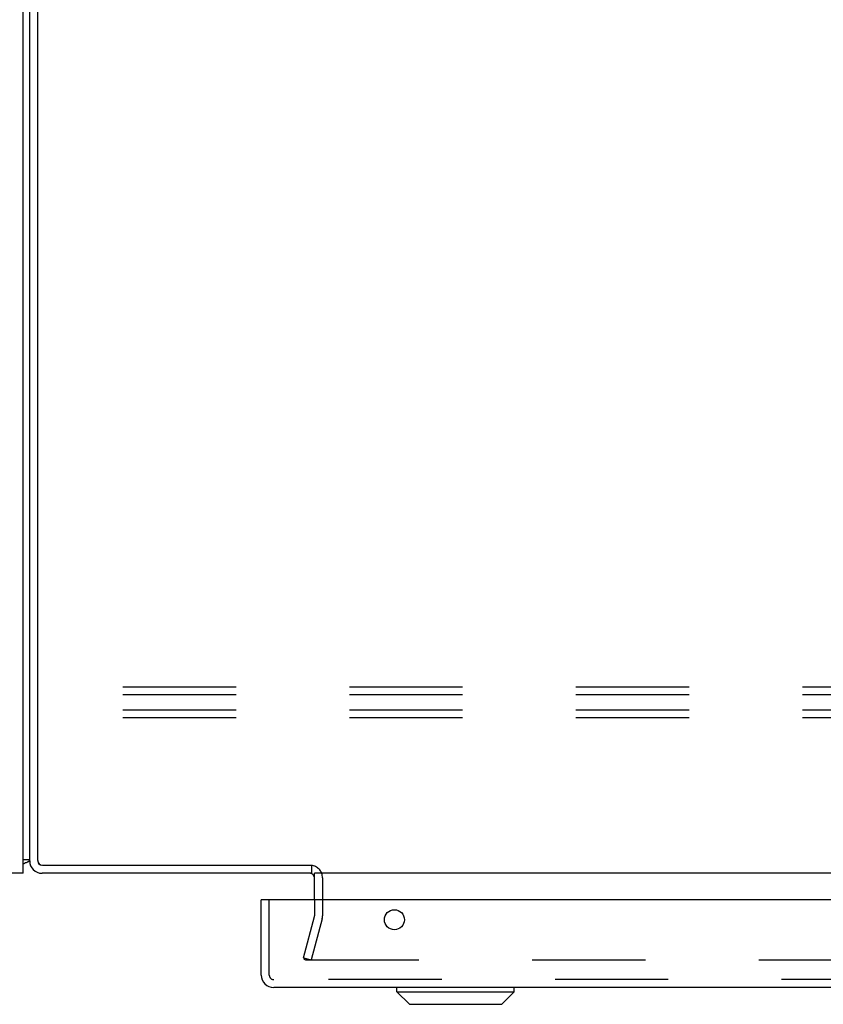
# Model space of a CAD drawing. Header units: inches. Extents: x 0 to 193, y 0 to 125.
# Tile 86 of 99: x 112 to 120, y 94 to 103. Entities that reach past the tile are written whole.
import ezdxf

# ---------------------------------------------------------------- set-up
doc = ezdxf.new("R2010")
doc.units = ezdxf.units.IN
doc.header["$LTSCALE"] = 10.63801
doc.header["$MEASUREMENT"] = 0
doc.linetypes.add('HIDDEN', pattern=[0.2, 0.1, -0.1])
doc.layers.get('0').update_dxf_attribs({"linetype": 'CONTINUOUS'})
doc.layers.add('DEFAULT_2', color=8, linetype='HIDDEN')
doc.layers.add('EXD_ENCLOSURE_DOOR_ASSEMBLY', color=7, linetype='CONTINUOUS')

msp = doc.modelspace()

# ---------------------------------------------------------------- linework, layer by layer
at = {"color": 3, "linetype": 'Continuous'}
for p, q in [((112.2997, 95.3926), (112.2997, 113.2126)), ((112.3747, 95.3956), (112.3747, 113.2756)), ((112.4197, 95.3506), (114.9517, 95.3506)), ((114.9477, 95.2756), (112.4167, 95.2756)), ((125.8747, 95.2756), (114.9747, 95.2756)), ((114.9747, 95.0276), (114.9747, 95.2756))]:
    msp.add_line(p, q, dxfattribs=at)
at = {"color": 7, "linetype": 'Continuous'}
for p, q in [((112.2372, 95.2756), (112.2372, 113.1506)), ((112.2997, 95.4006), (112.2372, 95.4006)), ((112.239, 95.3624), (112.2372, 95.364)), ((114.9477, 95.3506), (114.9477, 95.2756)), ((112.2372, 95.2756), (72.8622, 95.2756))]:
    msp.add_line(p, q, dxfattribs=at)
for points in [[(112.239, 95.3624), (112.2411, 95.3645), (112.2435, 95.3666), (112.2464, 95.3686), (112.2495, 95.3705), (112.253, 95.3723), (112.2567, 95.374), (112.2606, 95.3756), (112.2645, 95.3771), (112.2683, 95.3785), (112.2757, 95.3812)], [(112.2757, 95.3812), (112.2792, 95.3825), (112.2823, 95.3838), (112.2852, 95.3851), (112.288, 95.3865), (112.2905, 95.3879), (112.2928, 95.3893), (112.2947, 95.3908), (112.2962, 95.3923), (112.2975, 95.3938), (112.2984, 95.3954)], [(112.2984, 95.3954), (112.2991, 95.3971), (112.2995, 95.3988)], [(114.9531, 95.3493), (114.9518, 95.3497), (114.9503, 95.3502), (114.949, 95.3505)]]:
    msp.add_lwpolyline(points, dxfattribs=at)
for centre, radius, start, end in [((112.0497, 95.5256), 0.25, 318.60684, 319.23913), ((112.4167, 95.3926), 0.042, 183.75801, 266.24199)]:
    msp.add_arc(centre, radius, start, end, dxfattribs=at)
at = {"color": 3, "linetype": 'Continuous'}
for centre, radius, start, end in [((112.4167, 95.3926), 0.117, 180, 270), ((112.4197, 95.3956), 0.045, 180, 270), ((114.9327, 95.2336), 0.042, 78.17863, 90), ((114.9327, 95.2336), 0.042, 0, 74.61847)]:
    msp.add_arc(centre, radius, start, end, dxfattribs=at)
at = {"layer": 'DEFAULT_2', "color": 8, "linetype": 'HIDDEN'}
for p, q in [((127.0037, 97.0249), (105.0037, 97.0249)), ((127.0037, 96.9528), (105.0037, 96.9528)), ((127.0037, 96.8084), (105.0037, 96.8084)), ((127.0037, 96.7363), (105.0037, 96.7363)), ((115.0497, 95.2336), (115.0497, 94.875)), ((114.9747, 95.0276), (114.9747, 94.875)), ((114.8704, 94.4824), (114.9738, 94.8685)), ((115.0463, 94.8491), (114.9428, 94.463)), ((114.8704, 94.4824), (114.9428, 94.463)), ((114.8909, 94.463), (125.9584, 94.463))]:
    msp.add_line(p, q, dxfattribs=at)
for points in [[(114.8759, 94.4775), (114.876, 94.4781), (114.8761, 94.4796), (114.8764, 94.481)], [(114.8909, 94.463), (114.8894, 94.4631), (114.8879, 94.4633), (114.8865, 94.4636), (114.885, 94.4641), (114.8837, 94.4648), (114.8824, 94.4656), (114.8812, 94.4665), (114.8801, 94.4675), (114.8791, 94.4686), (114.8782, 94.4698), (114.8775, 94.471), (114.8769, 94.4724), (114.8764, 94.4738), (114.8761, 94.4752), (114.876, 94.4767), (114.8759, 94.4775)]]:
    msp.add_lwpolyline(points, dxfattribs=at)
for centre, radius, start, end in [((114.9327, 95.2336), 0.117, 0, 78.17863), ((114.9497, 94.875), 0.025, 345, 360), ((114.9497, 94.875), 0.1, 345, 360)]:
    msp.add_arc(centre, radius, start, end, dxfattribs=at)
at = {"layer": 'EXD_ENCLOSURE_DOOR_ASSEMBLY', "color": 7, "linetype": 'Continuous'}
for p, q in [((114.4897, 95.0276), (114.4747, 95.0276)), ((115.7485, 94.1632), (115.7485, 94.2026)), ((115.7485, 94.1632), (116.8508, 94.1632)), ((115.8666, 94.0451), (115.7485, 94.1632)), ((116.7327, 94.0451), (116.8508, 94.1632)), ((116.8508, 94.1632), (116.8508, 94.2026)), ((115.8666, 94.0451), (116.7327, 94.0451))]:
    msp.add_line(p, q, dxfattribs=at)
at = {"layer": 'EXD_ENCLOSURE_DOOR_ASSEMBLY', "color": 3, "linetype": 'Continuous'}
for p, q in [((114.4747, 94.3196), (114.4747, 95.0276)), ((126.9097, 95.0276), (114.4897, 95.0276)), ((126.8077, 94.2026), (114.5917, 94.2026))]:
    msp.add_line(p, q, dxfattribs=at)
at = {"layer": 'EXD_ENCLOSURE_DOOR_ASSEMBLY', "color": 8, "linetype": 'HIDDEN'}
for p, q in [((114.5497, 94.3196), (114.5497, 95.0276)), ((126.8077, 94.2776), (114.5917, 94.2776))]:
    msp.add_line(p, q, dxfattribs=at)
at = {"layer": 'EXD_ENCLOSURE_DOOR_ASSEMBLY', "color": 3, "linetype": 'Continuous'}
msp.add_circle((115.7247, 94.8396), 0.094, dxfattribs=at)
msp.add_arc((114.5917, 94.3196), 0.117, 180, 270, dxfattribs=at)
at = {"layer": 'EXD_ENCLOSURE_DOOR_ASSEMBLY', "color": 8, "linetype": 'HIDDEN'}
msp.add_arc((114.5917, 94.3196), 0.042, 180, 270, dxfattribs=at)

doc.saveas('drawing.dxf')
